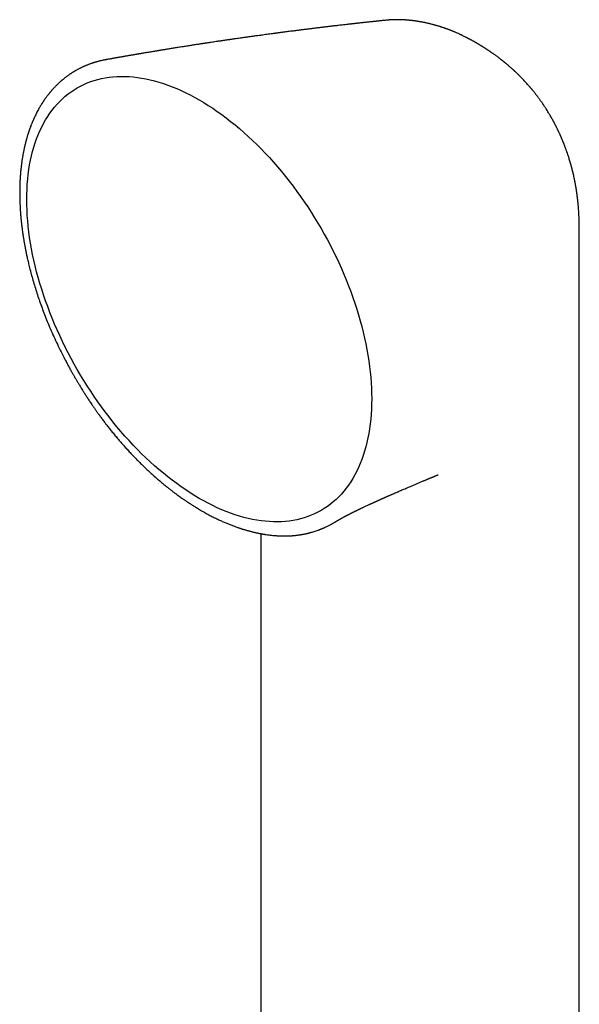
# Model space of a CAD drawing. Header units: millimetres. Extents: x 8 to 658, y 12 to 734.
# Tile 20 of 38: x 585 to 623, y 251 to 318. Entities that reach past the tile are written whole.
import ezdxf

# ---------------------------------------------------------------- set-up
doc = ezdxf.new("R2010")
doc.units = ezdxf.units.MM

msp = doc.modelspace()

# ---------------------------------------------------------------- linework, layer by layer
at = {"color": 7, "linetype": 'Continuous', "lineweight": 30}
for p, q in [((610.13, 318.355), (610.116, 318.354)), ((611.305, 318.375), (611.31, 318.375)), ((615.606, 317.161), (615.602, 317.163)), ((616.279, 316.794), (616.278, 316.795)), ((590.866, 315.647), (590.878, 315.649)), ((622.03, 310.473), (622.039, 310.453)), ((623.336, 303.786), (623.336, 303.788)), ((623.337, 292.433), (623.337, 303.786)), ((623.337, 194.938), (623.337, 292.433)), ((613.64, 287.188), (613.644, 287.189)), ((594.816, 286.556), (594.849, 286.529)), ((606.556, 283.94), (606.561, 283.943)), ((600.281, 283.459), (600.284, 283.458)), ((601.482, 283.158), (601.482, 228.054))]:
    msp.add_line(p, q, dxfattribs=at)
at = {"color": 7, "linetype": 'Continuous', "lineweight": 30, "flags": 128}
for points in [[(597.266, 285.576), (596.956, 285.759), (596.646, 285.952), (596.337, 286.153), (596.029, 286.364), (595.722, 286.584), (595.415, 286.812), (595.11, 287.049), (594.806, 287.294), (594.504, 287.547), (594.204, 287.808), (593.906, 288.077), (593.61, 288.354), (593.317, 288.638), (593.026, 288.93), (592.739, 289.228), (592.454, 289.534), (592.173, 289.846), (591.895, 290.164), (591.621, 290.489), (591.351, 290.82), (591.085, 291.156), (590.823, 291.498), (590.566, 291.846), (590.313, 292.198), (590.064, 292.555), (589.821, 292.917), (589.583, 293.283), (589.35, 293.653), (589.123, 294.027), (588.901, 294.405), (588.685, 294.786), (588.475, 295.17), (588.271, 295.556), (588.073, 295.945), (587.881, 296.337), (587.696, 296.73), (587.517, 297.126), (587.345, 297.522), (587.18, 297.92), (587.021, 298.319), (586.87, 298.718), (586.726, 299.118), (586.589, 299.518), (586.459, 299.917), (586.337, 300.316), (586.222, 300.715), (586.115, 301.112), (586.015, 301.508), (585.924, 301.903), (585.84, 302.295), (585.763, 302.686), (585.695, 303.074), (585.635, 303.46), (585.582, 303.843), (585.538, 304.222), (585.501, 304.598), (585.473, 304.971), (585.453, 305.339), (585.441, 305.704), (585.436, 306.063), (585.441, 306.419), (585.453, 306.769), (585.473, 307.114), (585.501, 307.454), (585.538, 307.788), (585.582, 308.116), (585.635, 308.438), (585.695, 308.754), (585.763, 309.064), (585.84, 309.366), (585.924, 309.662), (586.015, 309.95), (586.115, 310.231), (586.222, 310.505), (586.337, 310.771), (586.459, 311.029), (586.589, 311.279), (586.726, 311.52), (586.87, 311.754), (587.021, 311.978), (587.18, 312.194), (587.345, 312.401), (587.517, 312.599), (587.696, 312.788), (587.881, 312.968), (588.073, 313.138), (588.271, 313.298), (588.475, 313.449), (588.685, 313.591), (588.901, 313.722), (589.123, 313.843), (589.35, 313.955), (589.583, 314.056), (589.821, 314.148), (590.064, 314.228), (590.313, 314.299), (590.566, 314.36), (590.823, 314.41), (591.085, 314.449), (591.351, 314.478), (591.621, 314.497), (591.895, 314.505), (592.173, 314.503), (592.454, 314.491), (592.739, 314.467), (593.026, 314.434), (593.317, 314.39), (593.61, 314.336), (593.906, 314.271), (594.204, 314.196), (594.504, 314.111), (594.806, 314.015), (595.11, 313.91), (595.415, 313.794), (595.722, 313.668), (596.029, 313.533), (596.337, 313.387), (596.646, 313.232), (596.956, 313.068), (597.266, 312.894)], [(597.266, 312.894), (597.575, 312.71), (597.885, 312.518), (598.194, 312.316), (598.502, 312.105), (598.809, 311.886), (599.116, 311.657), (599.421, 311.421), (599.725, 311.176), (600.027, 310.922), (600.327, 310.661), (600.625, 310.392), (600.921, 310.115), (601.214, 309.831), (601.505, 309.54), (601.792, 309.241), (602.077, 308.936), (602.358, 308.624), (602.636, 308.305), (602.91, 307.98), (603.18, 307.65), (603.446, 307.313), (603.708, 306.971), (603.966, 306.624), (604.218, 306.272), (604.467, 305.914), (604.71, 305.553), (604.948, 305.186), (605.181, 304.816), (605.408, 304.442), (605.63, 304.065), (605.846, 303.684), (606.056, 303.3), (606.26, 302.913), (606.458, 302.524), (606.65, 302.132), (606.835, 301.739), (607.014, 301.344), (607.186, 300.947), (607.351, 300.549), (607.51, 300.151), (607.661, 299.751), (607.805, 299.352), (607.942, 298.952), (608.072, 298.552), (608.194, 298.153), (608.309, 297.755), (608.416, 297.357), (608.516, 296.961), (608.607, 296.567), (608.691, 296.174), (608.768, 295.783), (608.836, 295.395), (608.896, 295.01), (608.949, 294.627), (608.993, 294.247), (609.03, 293.871), (609.058, 293.499), (609.078, 293.13), (609.091, 292.766), (609.095, 292.406), (609.091, 292.051), (609.078, 291.7), (609.058, 291.355), (609.03, 291.016), (608.993, 290.681), (608.949, 290.353), (608.896, 290.031), (608.836, 289.715), (608.768, 289.406), (608.691, 289.103), (608.607, 288.808), (608.516, 288.519), (608.416, 288.238), (608.309, 287.964), (608.194, 287.699), (608.072, 287.441), (607.942, 287.191), (607.805, 286.949), (607.661, 286.716), (607.51, 286.491), (607.351, 286.275), (607.186, 286.068), (607.014, 285.87), (606.835, 285.681), (606.65, 285.502), (606.458, 285.332), (606.26, 285.171), (606.056, 285.02), (605.846, 284.879), (605.63, 284.747), (605.408, 284.626), (605.181, 284.514), (604.948, 284.413), (604.71, 284.322), (604.467, 284.241), (604.218, 284.17), (603.966, 284.11), (603.708, 284.06), (603.446, 284.02), (603.18, 283.991), (602.91, 283.972), (602.636, 283.964), (602.358, 283.966), (602.077, 283.979), (601.792, 284.002), (601.505, 284.036), (601.214, 284.079), (600.921, 284.134), (600.625, 284.199), (600.327, 284.274), (600.027, 284.359), (599.725, 284.454), (599.421, 284.56), (599.116, 284.675), (598.809, 284.801), (598.502, 284.937), (598.194, 285.082), (597.885, 285.237), (597.575, 285.402), (597.266, 285.576)]]:
    msp.add_lwpolyline(points, dxfattribs=at)
at = {"color": 7, "linetype": 'Continuous', "lineweight": 30}
for points, knots in [([(610.116, 318.355), (610.106, 318.354), (610.049, 318.349), (609.949, 318.338), (609.822, 318.325), (609.707, 318.313), (609.605, 318.302), (609.517, 318.293), (609.441, 318.285), (609.378, 318.278), (609.314, 318.272), (609.243, 318.264), (609.16, 318.255), (609.071, 318.246), (608.965, 318.234), (608.838, 318.221), (608.689, 318.205), (608.55, 318.19), (608.426, 318.176), (608.321, 318.165), (608.221, 318.153), (608.137, 318.144), (608.072, 318.137), (608.022, 318.132), (607.98, 318.127), (607.944, 318.123), (607.912, 318.119), (607.878, 318.116), (607.836, 318.111), (607.782, 318.105), (607.717, 318.097), (607.642, 318.089), (607.557, 318.079), (607.431, 318.065), (607.27, 318.047), (607.084, 318.026), (606.913, 318.006), (606.769, 317.989), (606.65, 317.975), (606.554, 317.964), (606.465, 317.954), (606.384, 317.944), (606.311, 317.936), (606.241, 317.928), (606.169, 317.919), (606.09, 317.91), (606.001, 317.899), (605.904, 317.888), (605.802, 317.875), (605.698, 317.863), (605.524, 317.842), (605.279, 317.812), (605.028, 317.781), (604.842, 317.759), (604.724, 317.744), (604.615, 317.73), (604.527, 317.719), (604.458, 317.711), (604.403, 317.704), (604.347, 317.697), (604.284, 317.689), (604.206, 317.679), (604.109, 317.667), (603.993, 317.652), (603.798, 317.628), (603.526, 317.593), (603.256, 317.558), (603.063, 317.533), (602.951, 317.518), (602.846, 317.504), (602.752, 317.492), (602.668, 317.481), (602.599, 317.472), (602.542, 317.464), (602.49, 317.457), (602.432, 317.45), (602.364, 317.441), (602.286, 317.43), (602.162, 317.414), (602.001, 317.392), (601.81, 317.366), (601.63, 317.342), (601.459, 317.318), (601.294, 317.296), (601.102, 317.269), (600.885, 317.239), (600.64, 317.205), (600.434, 317.176), (600.261, 317.152), (600.12, 317.132), (599.966, 317.11), (599.829, 317.09), (599.714, 317.074), (599.631, 317.062), (599.557, 317.051), (599.494, 317.042), (599.441, 317.034), (599.4, 317.028), (599.368, 317.024), (599.341, 317.02), (599.313, 317.016), (599.281, 317.011), (599.245, 317.006), (599.196, 316.999), (599.132, 316.989), (599.05, 316.977), (598.953, 316.963), (598.841, 316.947), (598.712, 316.928), (598.571, 316.907), (598.418, 316.884), (598.252, 316.859), (598.111, 316.838), (597.996, 316.821), (597.912, 316.808), (597.829, 316.796), (597.752, 316.784), (597.685, 316.774), (597.631, 316.766), (597.588, 316.759), (597.555, 316.754), (597.525, 316.75), (597.495, 316.745), (597.441, 316.737), (597.36, 316.725), (597.249, 316.708), (597.126, 316.689), (596.991, 316.668), (596.857, 316.647), (596.724, 316.626), (596.593, 316.606), (596.455, 316.584), (596.309, 316.562), (596.152, 316.537), (595.99, 316.511), (595.83, 316.486), (595.681, 316.462), (595.542, 316.44), (595.41, 316.419), (595.278, 316.397), (595.14, 316.375), (595.007, 316.354), (594.881, 316.333), (594.77, 316.315), (594.67, 316.299), (594.581, 316.284), (594.504, 316.272), (594.436, 316.26), (594.366, 316.249), (594.288, 316.236), (594.197, 316.221), (594.094, 316.204), (593.977, 316.184), (593.853, 316.164), (593.726, 316.142), (593.599, 316.121), (593.472, 316.1), (593.35, 316.079), (593.236, 316.06), (593.141, 316.044), (593.062, 316.03), (592.995, 316.019), (592.931, 316.008), (592.865, 315.997), (592.791, 315.984), (592.702, 315.969), (592.602, 315.952), (592.498, 315.934), (592.4, 315.917), (592.31, 315.901), (592.228, 315.887), (592.153, 315.874), (592.082, 315.862), (592.014, 315.85), (591.946, 315.838), (591.872, 315.825), (591.789, 315.811), (591.708, 315.796), (591.632, 315.783), (591.565, 315.771), (591.498, 315.76), (591.432, 315.748), (591.366, 315.736), (591.297, 315.724), (591.217, 315.71), (591.123, 315.693), (591.014, 315.674), (590.931, 315.659), (590.884, 315.651), (590.878, 315.649)], [0, 0, 0, 0, 0.0015829, 0.008864, 0.0154829, 0.0214395, 0.0267337, 0.0312885, 0.0352042, 0.0384807, 0.0411179, 0.0451669, 0.0494843, 0.0540827, 0.0589622, 0.0660097, 0.0737695, 0.0822415, 0.0875676, 0.0931411, 0.0985077, 0.1031693, 0.1061164, 0.1086904, 0.1108912, 0.1127187, 0.1141971, 0.1158813, 0.1180033, 0.1208432, 0.1242128, 0.1281124, 0.1325419, 0.1373998, 0.1478396, 0.1575013, 0.1663848, 0.1744898, 0.1798953, 0.184893, 0.1894856, 0.1936729, 0.197455, 0.2008521, 0.2045854, 0.2086186, 0.2132364, 0.2184099, 0.2237448, 0.2291161, 0.2345238, 0.2509547, 0.267276, 0.2735986, 0.279865, 0.285613, 0.2905487, 0.2936218, 0.2962977, 0.2991513, 0.3024004, 0.306045, 0.3114159, 0.3174651, 0.3240325, 0.3418552, 0.3599044, 0.3659711, 0.3719472, 0.3774055, 0.382306, 0.3866488, 0.3904337, 0.3930163, 0.3955301, 0.3985448, 0.4020776, 0.4061286, 0.4106979, 0.4213406, 0.4312852, 0.4405316, 0.4492903, 0.4578959, 0.4663525, 0.4792466, 0.491693, 0.5045722, 0.5112801, 0.5186336, 0.5266328, 0.5352779, 0.5400451, 0.5444672, 0.5483195, 0.5516021, 0.5543149, 0.5564578, 0.5580309, 0.5592792, 0.5607243, 0.5623836, 0.564257, 0.5663446, 0.5700577, 0.5742997, 0.5790707, 0.5851308, 0.5918344, 0.5991718, 0.607143, 0.6157484, 0.6249878, 0.6292541, 0.6336432, 0.6381287, 0.6422026, 0.64567, 0.6485306, 0.6506722, 0.652284, 0.6537677, 0.655335, 0.6569859, 0.6622319, 0.6681771, 0.6747135, 0.6817665, 0.6893374, 0.6956499, 0.7022898, 0.7093681, 0.7169244, 0.7249518, 0.7338175, 0.7421937, 0.7499695, 0.75711, 0.7638488, 0.7706831, 0.7777075, 0.7853061, 0.7915871, 0.7973647, 0.8025973, 0.8072132, 0.8112769, 0.8145732, 0.8179418, 0.8220965, 0.8268157, 0.8321248, 0.8382112, 0.8451125, 0.8514861, 0.8581649, 0.8648289, 0.8713784, 0.8773155, 0.8825709, 0.8862434, 0.8897032, 0.8929935, 0.8962598, 0.900088, 0.9045399, 0.9100985, 0.9156704, 0.9208065, 0.9255068, 0.9297713, 0.9336397, 0.9372259, 0.9408531, 0.9442106, 0.9479717, 0.9523176, 0.957196, 0.960724, 0.9642188, 0.9676807, 0.9711094, 0.9745051, 0.9779811, 0.9819673, 0.9869896, 0.9926799, 0.9990382, 1, 1, 1, 1]), ([(611.31, 318.376), (611.287, 318.378), (611.242, 318.38), (611.182, 318.383), (611.132, 318.385), (611.089, 318.387), (611.051, 318.388), (611.018, 318.389), (610.989, 318.389), (610.961, 318.39), (610.928, 318.39), (610.889, 318.391), (610.849, 318.391), (610.814, 318.391), (610.782, 318.391), (610.741, 318.39), (610.692, 318.389), (610.642, 318.388), (610.6, 318.387), (610.557, 318.385), (610.514, 318.383), (610.47, 318.381), (610.427, 318.379), (610.386, 318.376), (610.354, 318.374), (610.33, 318.372), (610.307, 318.371), (610.276, 318.368), (610.234, 318.365), (610.193, 318.361), (610.166, 318.358), (610.158, 318.358)], [0, 0, 0, 0, 0.056459, 0.108555, 0.152834, 0.191215, 0.223789, 0.251532, 0.275895, 0.29714, 0.323618, 0.359472, 0.398425, 0.428834, 0.452274, 0.482012, 0.536562, 0.580419, 0.610937, 0.646972, 0.691317, 0.724944, 0.763297, 0.802749, 0.832962, 0.84759, 0.864837, 0.892014, 0.929222, 0.976599, 1, 1, 1, 1]), ([(615.602, 317.163), (615.598, 317.165), (615.585, 317.172), (615.563, 317.183), (615.51, 317.21), (615.438, 317.246), (615.34, 317.294), (615.249, 317.338), (615.164, 317.378), (615.081, 317.416), (615, 317.453), (614.912, 317.492), (614.838, 317.524), (614.774, 317.551), (614.723, 317.572), (614.675, 317.592), (614.624, 317.613), (614.572, 317.634), (614.521, 317.654), (614.476, 317.671), (614.436, 317.687), (614.404, 317.699), (614.375, 317.71), (614.338, 317.724), (614.29, 317.741), (614.235, 317.762), (614.183, 317.78), (614.134, 317.797), (614.087, 317.814), (614.037, 317.831), (613.985, 317.849), (613.935, 317.865), (613.89, 317.88), (613.841, 317.896), (613.78, 317.915), (613.704, 317.939), (613.626, 317.963), (613.542, 317.987), (613.46, 318.011), (613.373, 318.035), (613.279, 318.06), (613.179, 318.086), (613.082, 318.11), (612.999, 318.13), (612.913, 318.149), (612.833, 318.167), (612.76, 318.183), (612.704, 318.194), (612.64, 318.207), (612.571, 318.22), (612.504, 318.233), (612.443, 318.244), (612.38, 318.255), (612.318, 318.265), (612.264, 318.273), (612.221, 318.28), (612.177, 318.287), (612.128, 318.294), (612.076, 318.301), (612.026, 318.308), (611.985, 318.313), (611.95, 318.318), (611.914, 318.322), (611.873, 318.327), (611.825, 318.332), (611.778, 318.338), (611.739, 318.342), (611.705, 318.345), (611.673, 318.348), (611.637, 318.352), (611.592, 318.356), (611.541, 318.36), (611.49, 318.364), (611.437, 318.368), (611.38, 318.372), (611.334, 318.375), (611.309, 318.377), (611.305, 318.377)], [0, 0, 0, 0, 0.002759, 0.009552, 0.016067, 0.040998, 0.061472, 0.086962, 0.106036, 0.122542, 0.146646, 0.16504, 0.185654, 0.19987, 0.211509, 0.22268, 0.234335, 0.24863, 0.259758, 0.271391, 0.281, 0.288439, 0.294405, 0.301561, 0.315085, 0.328636, 0.341082, 0.352127, 0.363392, 0.374753, 0.387939, 0.400007, 0.410427, 0.419534, 0.434725, 0.453232, 0.473496, 0.489074, 0.511794, 0.531145, 0.549785, 0.576573, 0.600127, 0.616974, 0.633426, 0.659106, 0.672274, 0.683798, 0.697068, 0.715961, 0.731187, 0.74311, 0.757799, 0.773929, 0.785373, 0.794682, 0.803528, 0.815225, 0.82825, 0.839332, 0.84864, 0.856172, 0.86343, 0.872837, 0.884578, 0.89576, 0.904587, 0.911421, 0.918419, 0.92594, 0.935786, 0.948391, 0.960439, 0.969892, 0.983644, 0.997569, 1, 1, 1, 1]), ([(616.279, 316.795), (616.263, 316.804), (616.237, 316.819), (616.202, 316.839), (616.175, 316.854), (616.152, 316.867), (616.128, 316.881), (616.101, 316.896), (616.074, 316.911), (616.038, 316.931), (615.998, 316.953), (615.955, 316.977), (615.915, 316.998), (615.872, 317.021), (615.824, 317.047), (615.772, 317.074), (615.727, 317.098), (615.692, 317.117), (615.665, 317.131), (615.637, 317.145), (615.617, 317.155), (615.606, 317.161)], [0, 0, 0, 0, 0.068379, 0.121001, 0.157872, 0.188539, 0.22455, 0.265837, 0.307933, 0.34836, 0.425157, 0.486098, 0.543573, 0.60372, 0.674688, 0.756599, 0.83338, 0.875328, 0.913083, 0.95036, 1, 1, 1, 1]), ([(622.031, 310.473), (622.031, 310.474), (622.025, 310.488), (622.011, 310.519), (621.988, 310.571), (621.962, 310.628), (621.936, 310.683), (621.914, 310.73), (621.894, 310.773), (621.874, 310.817), (621.849, 310.868), (621.818, 310.932), (621.785, 311), (621.753, 311.064), (621.726, 311.116), (621.701, 311.165), (621.675, 311.216), (621.646, 311.272), (621.616, 311.328), (621.589, 311.379), (621.565, 311.424), (621.543, 311.464), (621.521, 311.506), (621.494, 311.554), (621.463, 311.609), (621.432, 311.665), (621.387, 311.743), (621.32, 311.858), (621.234, 312.002), (621.143, 312.15), (621.073, 312.26), (621.017, 312.348), (620.975, 312.411), (620.933, 312.476), (620.89, 312.541), (620.848, 312.602), (620.803, 312.667), (620.76, 312.729), (620.719, 312.787), (620.676, 312.848), (620.633, 312.908), (620.584, 312.975), (620.536, 313.04), (620.488, 313.104), (620.438, 313.17), (620.389, 313.234), (620.336, 313.302), (620.286, 313.365), (620.234, 313.431), (620.18, 313.498), (620.131, 313.557), (620.089, 313.609), (620.054, 313.65), (620.017, 313.694), (619.981, 313.736), (619.949, 313.774), (619.914, 313.815), (619.876, 313.858), (619.817, 313.925), (619.74, 314.012), (619.638, 314.124), (619.533, 314.237), (619.426, 314.349), (619.348, 314.429), (619.293, 314.484), (619.261, 314.517), (619.228, 314.549), (619.201, 314.577), (619.177, 314.6), (619.154, 314.623), (619.127, 314.649), (619.096, 314.679), (619.065, 314.71), (619.036, 314.737), (619.011, 314.761), (618.985, 314.786), (618.955, 314.814), (618.92, 314.846), (618.885, 314.879), (618.853, 314.909), (618.827, 314.933), (618.801, 314.956), (618.761, 314.993), (618.71, 315.039), (618.653, 315.089), (618.598, 315.138), (618.541, 315.188), (618.483, 315.238), (618.427, 315.285), (618.37, 315.334), (618.318, 315.377), (618.276, 315.412), (618.249, 315.434), (618.225, 315.454), (618.196, 315.478), (618.161, 315.506), (618.122, 315.537), (618.085, 315.567), (618.051, 315.594), (618.018, 315.619), (617.979, 315.65), (617.932, 315.686), (617.885, 315.723), (617.843, 315.755), (617.803, 315.785), (617.758, 315.82), (617.701, 315.862), (617.64, 315.907), (617.572, 315.956), (617.502, 316.007), (617.431, 316.057), (617.363, 316.105), (617.292, 316.154), (617.228, 316.198), (617.177, 316.233), (617.143, 316.256), (617.107, 316.28), (617.066, 316.308), (617.02, 316.338), (616.975, 316.367), (616.937, 316.392), (616.904, 316.413), (616.872, 316.434), (616.836, 316.457), (616.794, 316.484), (616.749, 316.512), (616.707, 316.538), (616.668, 316.562), (616.63, 316.586), (616.589, 316.611), (616.54, 316.64), (616.496, 316.667), (616.459, 316.689), (616.433, 316.704), (616.41, 316.718), (616.388, 316.731), (616.361, 316.747), (616.325, 316.768), (616.296, 316.785), (616.28, 316.794)], [0, 0, 0, 0, 0.000426, 0.005221, 0.011731, 0.0198, 0.026948, 0.032447, 0.037859, 0.043088, 0.04913, 0.057347, 0.067568, 0.075343, 0.081829, 0.087975, 0.094025, 0.101715, 0.109524, 0.116059, 0.121684, 0.126869, 0.13185, 0.138102, 0.145885, 0.153562, 0.160179, 0.176951, 0.199392, 0.217909, 0.236919, 0.244336, 0.253946, 0.262899, 0.270844, 0.280955, 0.288622, 0.29804, 0.306703, 0.313318, 0.323866, 0.331994, 0.341998, 0.351476, 0.359779, 0.370586, 0.379076, 0.389806, 0.398292, 0.407839, 0.419713, 0.424772, 0.430802, 0.438336, 0.444618, 0.44971, 0.455762, 0.462899, 0.469643, 0.486505, 0.502909, 0.522336, 0.539508, 0.556405, 0.56089, 0.566493, 0.572349, 0.576574, 0.580061, 0.583587, 0.587867, 0.593308, 0.598441, 0.602913, 0.60675, 0.610726, 0.615349, 0.620888, 0.627154, 0.632031, 0.63576, 0.639488, 0.64407, 0.654497, 0.663197, 0.670382, 0.679869, 0.689641, 0.696618, 0.705249, 0.715588, 0.720237, 0.723889, 0.727441, 0.731387, 0.736816, 0.742741, 0.748511, 0.75334, 0.757813, 0.76291, 0.770613, 0.778159, 0.783576, 0.788842, 0.795483, 0.803297, 0.813422, 0.821308, 0.832401, 0.843407, 0.851306, 0.861298, 0.873093, 0.878257, 0.882669, 0.887294, 0.893158, 0.899894, 0.906324, 0.911572, 0.915646, 0.919713, 0.924633, 0.930631, 0.936995, 0.942741, 0.947903, 0.952773, 0.95823, 0.96476, 0.972311, 0.976193, 0.979574, 0.982627, 0.985445, 0.988573, 0.993402, 1, 1, 1, 1]), ([(590.866, 315.647), (590.851, 315.645), (590.811, 315.637), (590.748, 315.625), (590.671, 315.609), (590.587, 315.591), (590.501, 315.571), (590.417, 315.551), (590.341, 315.531), (590.274, 315.513), (590.216, 315.496), (590.163, 315.481), (590.108, 315.465), (590.05, 315.447), (589.989, 315.427), (589.93, 315.408), (589.87, 315.387), (589.798, 315.362), (589.718, 315.333), (589.632, 315.3), (589.556, 315.27), (589.488, 315.242), (589.435, 315.219), (589.395, 315.202), (589.365, 315.189), (589.338, 315.176), (589.312, 315.165), (589.287, 315.153), (589.259, 315.14), (589.221, 315.123), (589.172, 315.099), (589.113, 315.07), (589.049, 315.038), (588.975, 314.999), (588.896, 314.957), (588.821, 314.914), (588.76, 314.88), (588.714, 314.852), (588.674, 314.828), (588.639, 314.807), (588.602, 314.784), (588.56, 314.758), (588.509, 314.726), (588.452, 314.688), (588.388, 314.645), (588.321, 314.599), (588.252, 314.55), (588.183, 314.499), (588.118, 314.45), (588.057, 314.403), (588, 314.358), (587.948, 314.316), (587.901, 314.277), (587.865, 314.247), (587.837, 314.224), (587.816, 314.205), (587.795, 314.187), (587.772, 314.167), (587.741, 314.14), (587.701, 314.104), (587.65, 314.057), (587.593, 314.005), (587.531, 313.945), (587.465, 313.88), (587.394, 313.808), (587.32, 313.731), (587.254, 313.66), (587.2, 313.601), (587.162, 313.557), (587.129, 313.521), (587.103, 313.489), (587.079, 313.462), (587.058, 313.437), (587.035, 313.41), (587.012, 313.382), (586.986, 313.351), (586.957, 313.315), (586.923, 313.272), (586.883, 313.221), (586.839, 313.164), (586.789, 313.098), (586.734, 313.023), (586.685, 312.955), (586.643, 312.895), (586.609, 312.845), (586.574, 312.793), (586.542, 312.745), (586.515, 312.704), (586.494, 312.67), (586.478, 312.646), (586.466, 312.628), (586.454, 312.608), (586.436, 312.58), (586.412, 312.54), (586.381, 312.49), (586.347, 312.432), (586.31, 312.37), (586.259, 312.281), (586.197, 312.168), (586.121, 312.025), (586.046, 311.877), (585.988, 311.755), (585.947, 311.668), (585.925, 311.619), (585.905, 311.575), (585.889, 311.539), (585.878, 311.513), (585.869, 311.493), (585.861, 311.475), (585.852, 311.452), (585.84, 311.424), (585.825, 311.389), (585.807, 311.346), (585.786, 311.293), (585.76, 311.23), (585.734, 311.163), (585.696, 311.065), (585.651, 310.941), (585.599, 310.794), (585.553, 310.656), (585.512, 310.526), (585.474, 310.405), (585.441, 310.289), (585.413, 310.193), (585.392, 310.114), (585.376, 310.053), (585.36, 309.993), (585.346, 309.936), (585.333, 309.887), (585.324, 309.85), (585.317, 309.822), (585.31, 309.792), (585.301, 309.753), (585.289, 309.7), (585.275, 309.638), (585.259, 309.567), (585.242, 309.487), (585.223, 309.398), (585.204, 309.3), (585.184, 309.198), (585.165, 309.093), (585.146, 308.985), (585.121, 308.831), (585.09, 308.626), (585.056, 308.366), (585.032, 308.152), (585.016, 307.989), (585.007, 307.885), (584.999, 307.789), (584.992, 307.702), (584.987, 307.624), (584.982, 307.555), (584.979, 307.496), (584.976, 307.447), (584.974, 307.41), (584.972, 307.382), (584.971, 307.36), (584.97, 307.332), (584.968, 307.294), (584.966, 307.244), (584.963, 307.182), (584.96, 307.104), (584.957, 307.01), (584.954, 306.903), (584.952, 306.785), (584.951, 306.653), (584.95, 306.509), (584.951, 306.348), (584.954, 306.168), (584.959, 305.97), (584.967, 305.757), (584.978, 305.531), (584.993, 305.295), (585.011, 305.049), (585.033, 304.795), (585.06, 304.527), (585.092, 304.246), (585.13, 303.951), (585.165, 303.704), (585.194, 303.511), (585.215, 303.38), (585.236, 303.257), (585.255, 303.145), (585.272, 303.045), (585.288, 302.956), (585.303, 302.875), (585.317, 302.803), (585.328, 302.742), (585.337, 302.696), (585.344, 302.661), (585.35, 302.63), (585.356, 302.597), (585.364, 302.559), (585.373, 302.516), (585.382, 302.468), (585.397, 302.398), (585.417, 302.301), (585.444, 302.173), (585.475, 302.035), (585.508, 301.886), (585.545, 301.729), (585.586, 301.558), (585.632, 301.372), (585.683, 301.174), (585.758, 300.892), (585.859, 300.53), (585.989, 300.09), (586.13, 299.646), (586.28, 299.197), (586.441, 298.743), (586.612, 298.285), (586.8, 297.807), (587.006, 297.309), (587.231, 296.791), (587.471, 296.269), (587.724, 295.743), (587.945, 295.304), (588.127, 294.957), (588.261, 294.706), (588.389, 294.471), (588.512, 294.25), (588.629, 294.044), (588.74, 293.853), (588.847, 293.67), (588.949, 293.498), (589.047, 293.336), (589.135, 293.192), (589.214, 293.064), (589.279, 292.961), (589.33, 292.88), (589.368, 292.82), (589.399, 292.771), (589.423, 292.732), (589.445, 292.698), (589.47, 292.659), (589.504, 292.607), (589.547, 292.541), (589.599, 292.46), (589.661, 292.366), (589.733, 292.258), (589.815, 292.135), (589.909, 291.996), (590.016, 291.841), (590.134, 291.671), (590.264, 291.487), (590.406, 291.289), (590.56, 291.078), (590.723, 290.861), (590.892, 290.638), (591.068, 290.412), (591.256, 290.176), (591.455, 289.931), (591.667, 289.677), (591.88, 289.429), (592.093, 289.186), (592.305, 288.951), (592.526, 288.712), (592.757, 288.468), (592.997, 288.221), (593.245, 287.974), (593.501, 287.725), (593.767, 287.474), (594.044, 287.22), (594.333, 286.964), (594.602, 286.732), (594.774, 286.591), (594.846, 286.532)], [0, 0, 0, 0, 0.001593, 0.004124, 0.007049, 0.010369, 0.01399, 0.017397, 0.020514, 0.023339, 0.025585, 0.027608, 0.029791, 0.032378, 0.034696, 0.037235, 0.039721, 0.042088, 0.046082, 0.049678, 0.052876, 0.05572, 0.058304, 0.059642, 0.0609, 0.062076, 0.063172, 0.064191, 0.065364, 0.066827, 0.069059, 0.071742, 0.07468, 0.077474, 0.081551, 0.085252, 0.087642, 0.089753, 0.091579, 0.09312, 0.094626, 0.096635, 0.098992, 0.101696, 0.104749, 0.108018, 0.111334, 0.114697, 0.118106, 0.12091, 0.123746, 0.126503, 0.128864, 0.130808, 0.132043, 0.133069, 0.13414, 0.135294, 0.136533, 0.138953, 0.14164, 0.144606, 0.147934, 0.151638, 0.155434, 0.159559, 0.164011, 0.166576, 0.16879, 0.170651, 0.172161, 0.173503, 0.174718, 0.176031, 0.177444, 0.178956, 0.180567, 0.182762, 0.185156, 0.187898, 0.191001, 0.194465, 0.198288, 0.200452, 0.202717, 0.205081, 0.207314, 0.209162, 0.210604, 0.211676, 0.212378, 0.213007, 0.214308, 0.216027, 0.218166, 0.220721, 0.223417, 0.226042, 0.231956, 0.237482, 0.243576, 0.249817, 0.251814, 0.253812, 0.255549, 0.256932, 0.257958, 0.258548, 0.259189, 0.260051, 0.261133, 0.262436, 0.26396, 0.266039, 0.268425, 0.271041, 0.273612, 0.27931, 0.284636, 0.289592, 0.294176, 0.29839, 0.302392, 0.30628, 0.308407, 0.310497, 0.312552, 0.314571, 0.316309, 0.317548, 0.318287, 0.319193, 0.320521, 0.322273, 0.324448, 0.326747, 0.329383, 0.332357, 0.335617, 0.338962, 0.34237, 0.345841, 0.349375, 0.357221, 0.365359, 0.373789, 0.377174, 0.380384, 0.383308, 0.385945, 0.388298, 0.390364, 0.392145, 0.393631, 0.394759, 0.395522, 0.396104, 0.396777, 0.398023, 0.399498, 0.401203, 0.403636, 0.406421, 0.40956, 0.413051, 0.416895, 0.421092, 0.425617, 0.430942, 0.436631, 0.442685, 0.449103, 0.455884, 0.462642, 0.469727, 0.477138, 0.484877, 0.492942, 0.501335, 0.505033, 0.508658, 0.51198, 0.514992, 0.517696, 0.520092, 0.522178, 0.524222, 0.525846, 0.52705, 0.527947, 0.528672, 0.529545, 0.530561, 0.531712, 0.532997, 0.534416, 0.537366, 0.540766, 0.544617, 0.548437, 0.552616, 0.557156, 0.562057, 0.567317, 0.572933, 0.584366, 0.595918, 0.607584, 0.619366, 0.631268, 0.643295, 0.655452, 0.66898, 0.682676, 0.696548, 0.710602, 0.724847, 0.732022, 0.738828, 0.745259, 0.751313, 0.75699, 0.76229, 0.767212, 0.77219, 0.776711, 0.780776, 0.784386, 0.78754, 0.789514, 0.791257, 0.792675, 0.793699, 0.794509, 0.795609, 0.79703, 0.798962, 0.801281, 0.803987, 0.807085, 0.810604, 0.814685, 0.819218, 0.824203, 0.829639, 0.835525, 0.84186, 0.848644, 0.855257, 0.862248, 0.869617, 0.877366, 0.885498, 0.894016, 0.901611, 0.909493, 0.917663, 0.926119, 0.934863, 0.943731, 0.952874, 0.962292, 0.971982, 0.982149, 0.992594, 1, 1, 1, 1]), ([(623.337, 303.787), (623.337, 303.818), (623.337, 303.873), (623.337, 303.948), (623.337, 304.009), (623.336, 304.064), (623.336, 304.122), (623.335, 304.185), (623.334, 304.247), (623.333, 304.306), (623.332, 304.365), (623.331, 304.427), (623.329, 304.51), (623.326, 304.614), (623.322, 304.739), (623.318, 304.863), (623.312, 304.999), (623.304, 305.144), (623.294, 305.308), (623.285, 305.436), (623.277, 305.539), (623.271, 305.608), (623.265, 305.677), (623.259, 305.752), (623.252, 305.817), (623.246, 305.878), (623.241, 305.931), (623.235, 305.987), (623.229, 306.038), (623.225, 306.079), (623.221, 306.114), (623.216, 306.152), (623.212, 306.192), (623.207, 306.227), (623.203, 306.261), (623.198, 306.3), (623.192, 306.343), (623.187, 306.383), (623.182, 306.419), (623.177, 306.459), (623.17, 306.506), (623.163, 306.556), (623.157, 306.601), (623.15, 306.643), (623.143, 306.687), (623.137, 306.732), (623.13, 306.772), (623.124, 306.808), (623.118, 306.848), (623.11, 306.892), (623.103, 306.937), (623.094, 306.987), (623.084, 307.047), (623.072, 307.112), (623.06, 307.173), (623.037, 307.296), (622.996, 307.498), (622.938, 307.764), (622.873, 308.034), (622.805, 308.292), (622.731, 308.56), (622.652, 308.822), (622.587, 309.027), (622.537, 309.177), (622.507, 309.265), (622.473, 309.36), (622.443, 309.447), (622.406, 309.547), (622.372, 309.639), (622.335, 309.737), (622.305, 309.816), (622.28, 309.879), (622.263, 309.923), (622.244, 309.97), (622.224, 310.02), (622.205, 310.068), (622.187, 310.111), (622.17, 310.152), (622.152, 310.194), (622.135, 310.234), (622.119, 310.272), (622.103, 310.311), (622.083, 310.356), (622.062, 310.405), (622.047, 310.439), (622.04, 310.453)], [0, 0, 0, 0, 0.013947, 0.025429, 0.034447, 0.041813, 0.050498, 0.060769, 0.0703, 0.078464, 0.086994, 0.096702, 0.106269, 0.123777, 0.142884, 0.161121, 0.178294, 0.2027, 0.224206, 0.249893, 0.258847, 0.268936, 0.279934, 0.289273, 0.301603, 0.308427, 0.31583, 0.324824, 0.332833, 0.338169, 0.342459, 0.348378, 0.354866, 0.359874, 0.363779, 0.369564, 0.376906, 0.382887, 0.387128, 0.392637, 0.400228, 0.407999, 0.414435, 0.42001, 0.426512, 0.433821, 0.439765, 0.444199, 0.449887, 0.457283, 0.463647, 0.469748, 0.479211, 0.490075, 0.498516, 0.506279, 0.544431, 0.5879, 0.62468, 0.665439, 0.704124, 0.745583, 0.784852, 0.797873, 0.814685, 0.825382, 0.842128, 0.855117, 0.871781, 0.884855, 0.901214, 0.908661, 0.914682, 0.921931, 0.930726, 0.938479, 0.944575, 0.951382, 0.957864, 0.964576, 0.970636, 0.976069, 0.982999, 0.992813, 1, 1, 1, 1]), ([(606.562, 283.942), (606.563, 283.943), (606.569, 283.946), (606.58, 283.953), (606.593, 283.961), (606.606, 283.969), (606.619, 283.977), (606.632, 283.985), (606.646, 283.993), (606.659, 284.001), (606.672, 284.008), (606.685, 284.016), (606.697, 284.024), (606.706, 284.029), (606.715, 284.035), (606.726, 284.041), (606.739, 284.049), (606.753, 284.057), (606.765, 284.064), (606.776, 284.07), (606.785, 284.076), (606.794, 284.081), (606.802, 284.086), (606.81, 284.091), (606.817, 284.095), (606.824, 284.099), (606.831, 284.103), (606.842, 284.109), (606.853, 284.116), (606.864, 284.122), (606.873, 284.127), (606.88, 284.131), (606.886, 284.134), (606.893, 284.138), (606.901, 284.143), (606.909, 284.148), (606.916, 284.152), (606.923, 284.155), (606.931, 284.16), (606.94, 284.165), (606.949, 284.17), (606.957, 284.175), (606.967, 284.18), (606.978, 284.187), (606.992, 284.195), (607.006, 284.202), (607.017, 284.209), (607.026, 284.214), (607.035, 284.219), (607.046, 284.225), (607.061, 284.233), (607.078, 284.242), (607.094, 284.251), (607.109, 284.259), (607.125, 284.268), (607.142, 284.277), (607.161, 284.287), (607.185, 284.3), (607.212, 284.315), (607.24, 284.33), (607.267, 284.344), (607.296, 284.36), (607.323, 284.374), (607.346, 284.386), (607.365, 284.396), (607.382, 284.405), (607.4, 284.414), (607.416, 284.423), (607.429, 284.43), (607.44, 284.436), (607.454, 284.442), (607.469, 284.45), (607.483, 284.458), (607.498, 284.465), (607.514, 284.473), (607.534, 284.484), (607.554, 284.494), (607.573, 284.504), (607.591, 284.513), (607.609, 284.522), (607.635, 284.535), (607.664, 284.55), (607.698, 284.567), (607.733, 284.585), (607.77, 284.603), (607.808, 284.622), (607.847, 284.641), (607.891, 284.663), (607.936, 284.685), (607.982, 284.708), (608.024, 284.728), (608.069, 284.75), (608.111, 284.771), (608.151, 284.79), (608.183, 284.806), (608.211, 284.819), (608.239, 284.832), (608.268, 284.846), (608.295, 284.859), (608.321, 284.872), (608.348, 284.884), (608.392, 284.905), (608.455, 284.935), (608.541, 284.975), (608.631, 285.018), (608.731, 285.064), (608.826, 285.108), (608.906, 285.145), (608.963, 285.171), (609.003, 285.19), (609.042, 285.207), (609.08, 285.225), (609.117, 285.242), (609.151, 285.257), (609.182, 285.271), (609.21, 285.284), (609.24, 285.298), (609.272, 285.312), (609.311, 285.33), (609.355, 285.349), (609.401, 285.37), (609.442, 285.389), (609.478, 285.405), (609.514, 285.421), (609.552, 285.438), (609.593, 285.457), (609.631, 285.474), (609.665, 285.489), (609.696, 285.503), (609.726, 285.516), (609.756, 285.529), (609.787, 285.543), (609.82, 285.558), (609.857, 285.574), (609.898, 285.592), (609.942, 285.612), (609.984, 285.63), (610.022, 285.647), (610.055, 285.662), (610.091, 285.677), (610.132, 285.695), (610.181, 285.717), (610.235, 285.741), (610.294, 285.767), (610.359, 285.795), (610.428, 285.825), (610.496, 285.855), (610.559, 285.882), (610.616, 285.907), (610.673, 285.932), (610.734, 285.958), (610.801, 285.987), (610.873, 286.018), (610.95, 286.052), (611.03, 286.086), (611.106, 286.119), (611.196, 286.158), (611.314, 286.208), (611.458, 286.27), (611.611, 286.335), (611.763, 286.4), (611.9, 286.458), (612.017, 286.508), (612.115, 286.549), (612.216, 286.592), (612.318, 286.635), (612.422, 286.678), (612.527, 286.723), (612.619, 286.761), (612.697, 286.794), (612.757, 286.819), (612.814, 286.843), (612.864, 286.864), (612.906, 286.882), (612.942, 286.897), (612.979, 286.912), (613.023, 286.93), (613.073, 286.952), (613.131, 286.976), (613.185, 286.998), (613.232, 287.018), (613.265, 287.032), (613.292, 287.043), (613.315, 287.052), (613.342, 287.064), (613.375, 287.077), (613.416, 287.094), (613.456, 287.111), (613.495, 287.127), (613.532, 287.143), (613.572, 287.159), (613.609, 287.175), (613.634, 287.185), (613.644, 287.189)], [0, 0, 0, 0, 0.000758, 0.004479, 0.007853, 0.010644, 0.01379, 0.017506, 0.020879, 0.023897, 0.027544, 0.031182, 0.034523, 0.037014, 0.038983, 0.041926, 0.045922, 0.050269, 0.053751, 0.056815, 0.05967, 0.062096, 0.065013, 0.067793, 0.070001, 0.071834, 0.074375, 0.077792, 0.082657, 0.086439, 0.089406, 0.091882, 0.093737, 0.096332, 0.099696, 0.102766, 0.105091, 0.107182, 0.110022, 0.113448, 0.116346, 0.119236, 0.12213, 0.125298, 0.129228, 0.133755, 0.136649, 0.138739, 0.140755, 0.14368, 0.147271, 0.152106, 0.156189, 0.159558, 0.163418, 0.168048, 0.171871, 0.17854, 0.185314, 0.190277, 0.197934, 0.204298, 0.209873, 0.216213, 0.219229, 0.222696, 0.226928, 0.230671, 0.233111, 0.235029, 0.237739, 0.241108, 0.244185, 0.246787, 0.249956, 0.254115, 0.258537, 0.262093, 0.265325, 0.268862, 0.272645, 0.279622, 0.285531, 0.291499, 0.298602, 0.305018, 0.311715, 0.318987, 0.32768, 0.333921, 0.341829, 0.348214, 0.355781, 0.361936, 0.366655, 0.370964, 0.374934, 0.37942, 0.383954, 0.387451, 0.391088, 0.395744, 0.407139, 0.418431, 0.432904, 0.445355, 0.459986, 0.471617, 0.477441, 0.482459, 0.487529, 0.492735, 0.497395, 0.501952, 0.505655, 0.509323, 0.512932, 0.516867, 0.521723, 0.527357, 0.533518, 0.538909, 0.542876, 0.54693, 0.551841, 0.556915, 0.561696, 0.565804, 0.569596, 0.573109, 0.576625, 0.580199, 0.584207, 0.588475, 0.593517, 0.598872, 0.603869, 0.608365, 0.612215, 0.615437, 0.620941, 0.626439, 0.63257, 0.639633, 0.646894, 0.654923, 0.663123, 0.670146, 0.67635, 0.682468, 0.689491, 0.697042, 0.704805, 0.713747, 0.722889, 0.731374, 0.738882, 0.752649, 0.770226, 0.786212, 0.802406, 0.819443, 0.830276, 0.840335, 0.850816, 0.862222, 0.872852, 0.883708, 0.895577, 0.901844, 0.908136, 0.914353, 0.919709, 0.924036, 0.9274, 0.931008, 0.935582, 0.940948, 0.946892, 0.953414, 0.957833, 0.961326, 0.963893, 0.966064, 0.96853, 0.972208, 0.976396, 0.98112, 0.984627, 0.988412, 0.992475, 0.996817, 1, 1, 1, 1]), ([(594.848, 286.528), (594.892, 286.491), (595.002, 286.401), (595.172, 286.266), (595.353, 286.125), (595.521, 285.997), (595.676, 285.881), (595.818, 285.777), (595.946, 285.685), (596.061, 285.604), (596.162, 285.533), (596.246, 285.475), (596.314, 285.428), (596.368, 285.392), (596.414, 285.362), (596.452, 285.336), (596.485, 285.314), (596.514, 285.295), (596.536, 285.28), (596.554, 285.268), (596.578, 285.252), (596.615, 285.228), (596.667, 285.195), (596.731, 285.153), (596.81, 285.103), (596.905, 285.043), (597.016, 284.974), (597.141, 284.898), (597.281, 284.814), (597.38, 284.757), (597.431, 284.727)], [0, 0, 0, 0, 0.052788, 0.128949, 0.199819, 0.2654, 0.32569, 0.380685, 0.430379, 0.474762, 0.513827, 0.547564, 0.572234, 0.592977, 0.609927, 0.624598, 0.637408, 0.648357, 0.657499, 0.662678, 0.670008, 0.685043, 0.704927, 0.729669, 0.759278, 0.796238, 0.838766, 0.886884, 0.940618, 1, 1, 1, 1]), ([(597.43, 284.728), (597.527, 284.672), (597.718, 284.564), (598, 284.412), (598.272, 284.273), (598.534, 284.145), (598.787, 284.027), (599.03, 283.92), (599.264, 283.822), (599.459, 283.744), (599.614, 283.685), (599.731, 283.642), (599.839, 283.603), (599.937, 283.569), (600.025, 283.539), (600.097, 283.515), (600.154, 283.497), (600.199, 283.482), (600.242, 283.469), (600.27, 283.46), (600.284, 283.456)], [0, 0, 0, 0, 0.101626, 0.199841, 0.294702, 0.38626, 0.47456, 0.559639, 0.641531, 0.720263, 0.764562, 0.80574, 0.843646, 0.878283, 0.909652, 0.937754, 0.954512, 0.969847, 0.985517, 1, 1, 1, 1]), ([(600.281, 283.459), (600.3, 283.453), (600.342, 283.44), (600.408, 283.42), (600.482, 283.399), (600.562, 283.376), (600.646, 283.352), (600.732, 283.329), (600.819, 283.306), (600.906, 283.284), (600.993, 283.263), (601.081, 283.242), (601.169, 283.222), (601.258, 283.203), (601.345, 283.185), (601.422, 283.17), (601.485, 283.157), (601.534, 283.148), (601.574, 283.141), (601.607, 283.135), (601.632, 283.131), (601.658, 283.126), (601.691, 283.121), (601.736, 283.113), (601.791, 283.105), (601.899, 283.088), (602.046, 283.068), (602.231, 283.046), (602.378, 283.032), (602.494, 283.022), (602.579, 283.016), (602.66, 283.011), (602.73, 283.008), (602.786, 283.005), (602.831, 283.004), (602.876, 283.002), (602.927, 283.001), (602.986, 283), (603.054, 282.999), (603.128, 282.999), (603.202, 282.999), (603.274, 283.001), (603.343, 283.003), (603.409, 283.005), (603.472, 283.008), (603.531, 283.011), (603.584, 283.015), (603.63, 283.018), (603.67, 283.021), (603.708, 283.024), (603.748, 283.027), (603.795, 283.032), (603.851, 283.037), (603.919, 283.045), (603.997, 283.054), (604.079, 283.065), (604.162, 283.077), (604.244, 283.09), (604.323, 283.103), (604.399, 283.117), (604.472, 283.131), (604.543, 283.146), (604.608, 283.16), (604.662, 283.172), (604.707, 283.183), (604.743, 283.191), (604.778, 283.2), (604.816, 283.21), (604.859, 283.221), (604.906, 283.233), (604.959, 283.248), (605.038, 283.27), (605.145, 283.302), (605.279, 283.346), (605.388, 283.384), (605.47, 283.414), (605.523, 283.434), (605.572, 283.453), (605.614, 283.469), (605.649, 283.483), (605.676, 283.495), (605.701, 283.505), (605.728, 283.516), (605.764, 283.531), (605.807, 283.55), (605.858, 283.573), (605.918, 283.6), (605.987, 283.632), (606.063, 283.669), (606.148, 283.711), (606.241, 283.76), (606.312, 283.798), (606.353, 283.821), (606.361, 283.825)], [0, 0, 0, 0, 0.008484, 0.018804, 0.029527, 0.041669, 0.054473, 0.067362, 0.080335, 0.093392, 0.106533, 0.119758, 0.133066, 0.146456, 0.15993, 0.172664, 0.181279, 0.18866, 0.194809, 0.199724, 0.203406, 0.206541, 0.211558, 0.218449, 0.227212, 0.23692, 0.267612, 0.29524, 0.322597, 0.336052, 0.349357, 0.362417, 0.374102, 0.382088, 0.389023, 0.395519, 0.403354, 0.41279, 0.423722, 0.435839, 0.447754, 0.459299, 0.47028, 0.480908, 0.491182, 0.500815, 0.509492, 0.516997, 0.523332, 0.528928, 0.535451, 0.543067, 0.551776, 0.563319, 0.576351, 0.590368, 0.604254, 0.617968, 0.631511, 0.644123, 0.656582, 0.668885, 0.680178, 0.689811, 0.697091, 0.703014, 0.708732, 0.715306, 0.722735, 0.731021, 0.740164, 0.750165, 0.77289, 0.796782, 0.821822, 0.831686, 0.841671, 0.850752, 0.858514, 0.864958, 0.870002, 0.873846, 0.878675, 0.885507, 0.893457, 0.903063, 0.914326, 0.927246, 0.941826, 0.958064, 0.975961, 0.995518, 1, 1, 1, 1]), ([(606.365, 283.828), (606.412, 283.855), (606.475, 283.889), (606.536, 283.928), (606.551, 283.937)], [0, 0, 0, 0, 0.756847, 1, 1, 1, 1])]:
    msp.add_open_spline(points, degree=3, knots=knots, dxfattribs=at)

doc.saveas('drawing.dxf')
